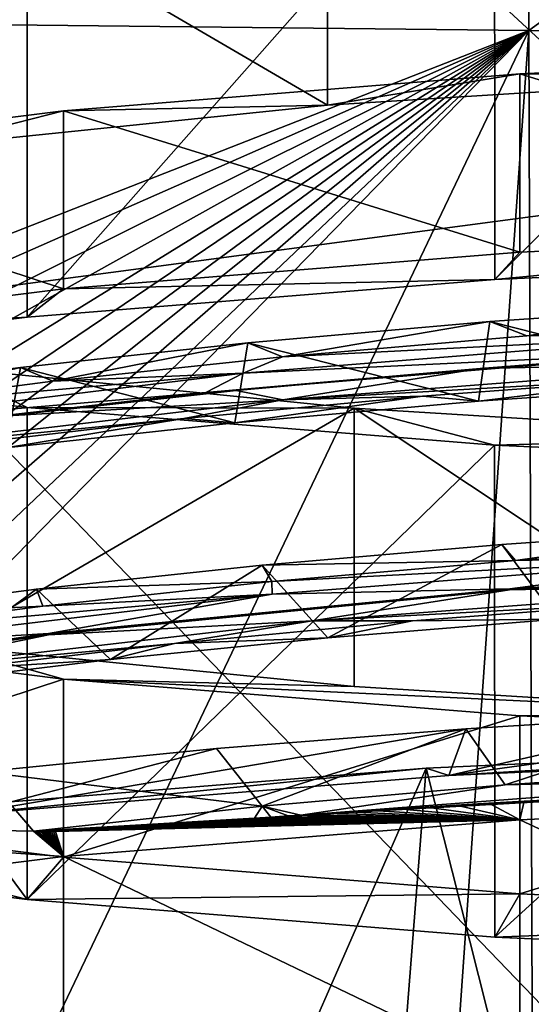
# Model space of a CAD drawing. Header units: millimetres. Extents: x -22 to 72, y 0 to 291.
# Tile 65 of 99: x -6.79 to -4.51, y 272.09 to 276.46. Entities that reach past the tile are written whole.
import ezdxf

# ---------------------------------------------------------------- set-up
doc = ezdxf.new("R2010")
doc.units = ezdxf.units.MM
doc.header["$LTSCALE"] = 65.185185
for name, color, linetype in [('103', 7, 'CONTINUOUS'), ('106', 7, 'CONTINUOUS'), ('107', 7, 'CONTINUOUS'), ('108', 7, 'CONTINUOUS'), ('110', 7, 'CONTINUOUS'), ('115', 7, 'CONTINUOUS'), ('120', 7, 'CONTINUOUS'), ('127', 7, 'CONTINUOUS'), ('130', 7, 'CONTINUOUS'), ('143', 7, 'CONTINUOUS'), ('158', 7, 'CONTINUOUS'), ('165', 7, 'CONTINUOUS'), ('166', 7, 'CONTINUOUS'), ('175', 7, 'CONTINUOUS'), ('50', 7, 'CONTINUOUS'), ('52', 7, 'CONTINUOUS'), ('53', 7, 'CONTINUOUS'), ('54', 7, 'CONTINUOUS'), ('55', 7, 'CONTINUOUS'), ('58', 7, 'CONTINUOUS'), ('63', 7, 'CONTINUOUS')]:
    doc.layers.add(name, color=color, linetype=linetype)

msp = doc.modelspace()

# ---------------------------------------------------------------- linework, layer by layer
at = {"layer": '103', "color": 7, "linetype": 'CONTINUOUS'}
for points in [[(-6.9575, 273.1186, 228.0086), (-8.75, 272.8933, 226.4055), (-6.7309, 272.8561, 227.7328), (-6.9575, 273.1186, 228.0086)], [(-4.8484, 272.9709, 228.7823), (-4.9818, 272.9628, 228.72), (-4.5657, 272.9057, 228.7949), (-4.8484, 272.9709, 228.7823)], [(-4.7037, 272.9793, 228.8476), (-4.8484, 272.9709, 228.7823), (-4.5657, 272.9057, 228.7949), (-4.7037, 272.9793, 228.8476)], [(-4.5466, 272.9883, 228.916), (-4.7037, 272.9793, 228.8476), (-4.5657, 272.9057, 228.7949), (-4.5466, 272.9883, 228.916)], [(-2.3339, 273.0066, 229.513), (-4.5466, 272.9883, 228.916), (-4.5657, 272.9057, 228.7949), (-2.3339, 273.0066, 229.513)], [(-4.3759, 272.9976, 228.9872), (-4.5466, 272.9883, 228.916), (-2.3339, 273.0066, 229.513), (-4.3759, 272.9976, 228.9872)], [(-5.5963, 272.9232, 228.4069), (-5.6743, 272.9179, 228.3641), (-4.5657, 272.9057, 228.7949), (-5.5963, 272.9232, 228.4069)], [(-5.5403, 272.927, 228.4373), (-5.5963, 272.9232, 228.4069), (-4.5657, 272.9057, 228.7949), (-5.5403, 272.927, 228.4373)], [(-5.5124, 272.9288, 228.4523), (-5.5403, 272.927, 228.4373), (-4.5657, 272.9057, 228.7949), (-5.5124, 272.9288, 228.4523)], [(-5.4218, 272.9348, 228.5003), (-5.5124, 272.9288, 228.4523), (-4.5657, 272.9057, 228.7949), (-5.4218, 272.9348, 228.5003)], [(-5.3242, 272.9412, 228.5509), (-5.4218, 272.9348, 228.5003), (-4.5657, 272.9057, 228.7949), (-5.3242, 272.9412, 228.5509)], [(-5.2188, 272.948, 228.6044), (-5.3242, 272.9412, 228.5509), (-4.5657, 272.9057, 228.7949), (-5.2188, 272.948, 228.6044)], [(-5.1049, 272.9552, 228.6607), (-5.2188, 272.948, 228.6044), (-4.5657, 272.9057, 228.7949), (-5.1049, 272.9552, 228.6607)], [(-4.9818, 272.9628, 228.72), (-5.1049, 272.9552, 228.6607), (-4.5657, 272.9057, 228.7949), (-4.9818, 272.9628, 228.72)], [(-6.7309, 272.8561, 227.7328), (-8.75, 272.8933, 226.4055), (-6.5978, 272.7424, 227.6331), (-6.7309, 272.8561, 227.7328)], [(-6.5978, 272.7424, 227.6331), (-8.75, 272.8933, 226.4055), (-8.3418, 272.5239, 226.0781), (-6.5978, 272.7424, 227.6331)], [(-6.6237, 272.8548, 227.791), (-6.6334, 272.8544, 227.785), (-4.5657, 272.9057, 228.7949), (-6.6237, 272.8548, 227.791)], [(-4.5657, 272.9057, 228.7949), (-6.6334, 272.8544, 227.785), (-6.5978, 272.7424, 227.6331), (-4.5657, 272.9057, 228.7949)], [(-6.6133, 272.8552, 227.7975), (-6.6237, 272.8548, 227.791), (-4.5657, 272.9057, 228.7949), (-6.6133, 272.8552, 227.7975)], [(-6.6023, 272.8557, 227.8044), (-6.6133, 272.8552, 227.7975), (-4.5657, 272.9057, 228.7949), (-6.6023, 272.8557, 227.8044)], [(-6.5905, 272.8563, 227.8118), (-6.6023, 272.8557, 227.8044), (-4.5657, 272.9057, 228.7949), (-6.5905, 272.8563, 227.8118)], [(-6.5779, 272.857, 227.8197), (-6.5905, 272.8563, 227.8118), (-4.5657, 272.9057, 228.7949), (-6.5779, 272.857, 227.8197)], [(-6.5645, 272.8577, 227.8282), (-6.5779, 272.857, 227.8197), (-4.5657, 272.9057, 228.7949), (-6.5645, 272.8577, 227.8282)], [(-6.5502, 272.8585, 227.8372), (-6.5645, 272.8577, 227.8282), (-4.5657, 272.9057, 228.7949), (-6.5502, 272.8585, 227.8372)], [(-6.535, 272.8593, 227.8469), (-6.5502, 272.8585, 227.8372), (-4.5657, 272.9057, 228.7949), (-6.535, 272.8593, 227.8469)], [(-6.5187, 272.8603, 227.8572), (-6.535, 272.8593, 227.8469), (-4.5657, 272.9057, 228.7949), (-6.5187, 272.8603, 227.8572)], [(-6.5013, 272.8613, 227.8683), (-6.5187, 272.8603, 227.8572), (-4.5657, 272.9057, 228.7949), (-6.5013, 272.8613, 227.8683)], [(-6.4827, 272.8624, 227.88), (-6.5013, 272.8613, 227.8683), (-4.5657, 272.9057, 228.7949), (-6.4827, 272.8624, 227.88)], [(-6.4629, 272.8637, 227.8926), (-6.4827, 272.8624, 227.88), (-4.5657, 272.9057, 228.7949), (-6.4629, 272.8637, 227.8926)], [(-6.4418, 272.865, 227.906), (-6.4629, 272.8637, 227.8926), (-4.5657, 272.9057, 228.7949), (-6.4418, 272.865, 227.906)], [(-6.4192, 272.8665, 227.9202), (-6.4418, 272.865, 227.906), (-4.5657, 272.9057, 228.7949), (-6.4192, 272.8665, 227.9202)], [(-6.3951, 272.868, 227.9354), (-6.4192, 272.8665, 227.9202), (-4.5657, 272.9057, 228.7949), (-6.3951, 272.868, 227.9354)], [(-6.3694, 272.8698, 227.9516), (-6.3951, 272.868, 227.9354), (-4.5657, 272.9057, 228.7949), (-6.3694, 272.8698, 227.9516)], [(-6.3419, 272.8716, 227.9689), (-6.3694, 272.8698, 227.9516), (-4.5657, 272.9057, 228.7949), (-6.3419, 272.8716, 227.9689)], [(-6.3125, 272.8736, 227.9873), (-6.3419, 272.8716, 227.9689), (-4.5657, 272.9057, 228.7949), (-6.3125, 272.8736, 227.9873)], [(-6.281, 272.8757, 228.0069), (-6.3125, 272.8736, 227.9873), (-4.5657, 272.9057, 228.7949), (-6.281, 272.8757, 228.0069)], [(-6.2474, 272.878, 228.0277), (-6.281, 272.8757, 228.0069), (-4.5657, 272.9057, 228.7949), (-6.2474, 272.878, 228.0277)], [(-6.2115, 272.8805, 228.0498), (-6.2474, 272.878, 228.0277), (-4.5657, 272.9057, 228.7949), (-6.2115, 272.8805, 228.0498)], [(-6.173, 272.8832, 228.0734), (-6.2115, 272.8805, 228.0498), (-4.5657, 272.9057, 228.7949), (-6.173, 272.8832, 228.0734)], [(-6.1318, 272.8861, 228.0985), (-6.173, 272.8832, 228.0734), (-4.5657, 272.9057, 228.7949), (-6.1318, 272.8861, 228.0985)], [(-6.0876, 272.8892, 228.1252), (-6.1318, 272.8861, 228.0985), (-4.5657, 272.9057, 228.7949), (-6.0876, 272.8892, 228.1252)], [(-6.0403, 272.8925, 228.1535), (-6.0876, 272.8892, 228.1252), (-4.5657, 272.9057, 228.7949), (-6.0403, 272.8925, 228.1535)], [(-5.9896, 272.896, 228.1836), (-6.0403, 272.8925, 228.1535), (-4.5657, 272.9057, 228.7949), (-5.9896, 272.896, 228.1836)], [(-5.9352, 272.8998, 228.2155), (-5.9896, 272.896, 228.1836), (-4.5657, 272.9057, 228.7949), (-5.9352, 272.8998, 228.2155)], [(-5.8768, 272.9039, 228.2495), (-5.9352, 272.8998, 228.2155), (-4.5657, 272.9057, 228.7949), (-5.8768, 272.9039, 228.2495)], [(-5.8141, 272.9083, 228.2855), (-5.8768, 272.9039, 228.2495), (-4.5657, 272.9057, 228.7949), (-5.8141, 272.9083, 228.2855)], [(-5.7467, 272.9129, 228.3237), (-5.8141, 272.9083, 228.2855), (-4.5657, 272.9057, 228.7949), (-5.7467, 272.9129, 228.3237)], [(-5.6743, 272.9179, 228.3641), (-5.7467, 272.9129, 228.3237), (-4.5657, 272.9057, 228.7949), (-5.6743, 272.9179, 228.3641)], [(-6.7242, 272.8539, 227.7332), (-6.7309, 272.8561, 227.7328), (-6.5978, 272.7424, 227.6331), (-6.7242, 272.8539, 227.7332)], [(-6.7164, 272.8533, 227.7367), (-6.7242, 272.8539, 227.7332), (-6.5978, 272.7424, 227.6331), (-6.7164, 272.8533, 227.7367)], [(-6.7076, 272.8529, 227.7411), (-6.7164, 272.8533, 227.7367), (-6.5978, 272.7424, 227.6331), (-6.7076, 272.8529, 227.7411)], [(-6.6977, 272.8528, 227.7466), (-6.7076, 272.8529, 227.7411), (-6.5978, 272.7424, 227.6331), (-6.6977, 272.8528, 227.7466)], [(-6.6922, 272.8528, 227.7496), (-6.6977, 272.8528, 227.7466), (-6.5978, 272.7424, 227.6331), (-6.6922, 272.8528, 227.7496)], [(-6.6864, 272.8529, 227.753), (-6.6922, 272.8528, 227.7496), (-6.5978, 272.7424, 227.6331), (-6.6864, 272.8529, 227.753)], [(-6.6802, 272.8529, 227.7566), (-6.6864, 272.8529, 227.753), (-6.5978, 272.7424, 227.6331), (-6.6802, 272.8529, 227.7566)], [(-6.6736, 272.8531, 227.7605), (-6.6802, 272.8529, 227.7566), (-6.5978, 272.7424, 227.6331), (-6.6736, 272.8531, 227.7605)], [(-6.6665, 272.8532, 227.7647), (-6.6736, 272.8531, 227.7605), (-6.5978, 272.7424, 227.6331), (-6.6665, 272.8532, 227.7647)], [(-6.659, 272.8534, 227.7693), (-6.6665, 272.8532, 227.7647), (-6.5978, 272.7424, 227.6331), (-6.659, 272.8534, 227.7693)], [(-6.651, 272.8537, 227.7742), (-6.659, 272.8534, 227.7693), (-6.5978, 272.7424, 227.6331), (-6.651, 272.8537, 227.7742)], [(-6.6425, 272.854, 227.7794), (-6.651, 272.8537, 227.7742), (-6.5978, 272.7424, 227.6331), (-6.6425, 272.854, 227.7794)], [(-6.6334, 272.8544, 227.785), (-6.6425, 272.854, 227.7794), (-6.5978, 272.7424, 227.6331), (-6.6334, 272.8544, 227.785)]]:
    msp.add_3dface(points, dxfattribs=at)
at = {"layer": '106', "color": 7, "linetype": 'CONTINUOUS'}
for points in [[(-2.3339, 276.324, 229.0468), (-4.5656, 276.2231, 228.3287), (-2.3339, 275.5318, 229.1581), (-2.3339, 276.324, 229.0468)], [(-4.5656, 276.2231, 228.3287), (-6.5978, 276.0598, 227.1668), (-4.5657, 275.4309, 228.44), (-4.5656, 276.2231, 228.3287)], [(-2.3339, 275.5318, 229.1581), (-4.5656, 276.2231, 228.3287), (-4.5657, 275.4309, 228.44), (-2.3339, 275.5318, 229.1581)], [(-6.5978, 276.0598, 227.1668), (-8.3418, 275.8412, 225.6118), (-6.5978, 275.2676, 227.2782), (-6.5978, 276.0598, 227.1668)], [(-4.5657, 275.4309, 228.44), (-6.5978, 276.0598, 227.1668), (-6.5978, 275.2676, 227.2782), (-4.5657, 275.4309, 228.44)], [(-6.5978, 275.2676, 227.2782), (-8.3418, 275.8412, 225.6118), (-8.3418, 275.049, 225.7232), (-6.5978, 275.2676, 227.2782)], [(-8.3418, 273.7506, 210.7361), (-6.5978, 273.5321, 209.1811), (-8.3418, 272.9584, 210.8474), (-8.3418, 273.7506, 210.7361)], [(-8.3418, 272.9584, 210.8474), (-6.5978, 273.5321, 209.1811), (-6.5978, 272.7398, 209.2924), (-8.3418, 272.9584, 210.8474)], [(-6.5978, 273.5321, 209.1811), (-4.5656, 273.3688, 208.0192), (-6.5978, 272.7398, 209.2924), (-6.5978, 273.5321, 209.1811)], [(-6.5978, 272.7398, 209.2924), (-4.5656, 273.3688, 208.0192), (-4.5657, 272.5766, 208.1306), (-6.5978, 272.7398, 209.2924)], [(-4.5656, 273.3688, 208.0192), (-2.3339, 273.2678, 207.3011), (-4.5657, 272.5766, 208.1306), (-4.5656, 273.3688, 208.0192)], [(-4.5657, 272.5766, 208.1306), (-2.3339, 273.2678, 207.3011), (-2.3339, 272.4756, 207.4125), (-4.5657, 272.5766, 208.1306)]]:
    msp.add_3dface(points, dxfattribs=at)
at = {"layer": '107', "color": 7, "linetype": 'CONTINUOUS'}
for points in [[(-4.5656, 276.2231, 228.3287), (-2.3339, 276.324, 229.0468), (-1.189, 276.2793, 228.7291), (-4.5656, 276.2231, 228.3287)], [(-4.5656, 276.2231, 228.3287), (-1.189, 276.2793, 228.7291), (-3.3792, 276.2125, 228.2536), (-4.5656, 276.2231, 228.3287)], [(-6.5978, 276.0598, 227.1668), (-4.5656, 276.2231, 228.3287), (-5.4216, 276.0838, 227.3377), (-6.5978, 276.0598, 227.1668)], [(-5.4216, 276.0838, 227.3377), (-4.5656, 276.2231, 228.3287), (-3.3792, 276.2125, 228.2536), (-5.4216, 276.0838, 227.3377)], [(-7.2271, 275.8988, 226.0211), (-6.5978, 276.0598, 227.1668), (-5.4216, 276.0838, 227.3377), (-7.2271, 275.8988, 226.0211)], [(-8.3418, 275.8412, 225.6118), (-6.5978, 276.0598, 227.1668), (-7.2271, 275.8988, 226.0211), (-8.3418, 275.8412, 225.6118)], [(-6.5978, 273.5321, 209.1811), (-8.3418, 273.7506, 210.7361), (-7.1255, 273.6803, 210.2362), (-6.5978, 273.5321, 209.1811)], [(-5.3034, 273.4985, 208.9427), (-6.5978, 273.5321, 209.1811), (-7.1255, 273.6803, 210.2362), (-5.3034, 273.4985, 208.9427)], [(-4.5656, 273.3688, 208.0192), (-6.5978, 273.5321, 209.1811), (-3.2492, 273.3734, 208.0525), (-4.5656, 273.3688, 208.0192)], [(-3.2492, 273.3734, 208.0525), (-6.5978, 273.5321, 209.1811), (-5.3034, 273.4985, 208.9427), (-3.2492, 273.3734, 208.0525)], [(-1.0532, 273.3105, 207.6047), (-4.5656, 273.3688, 208.0192), (-3.2492, 273.3734, 208.0525), (-1.0532, 273.3105, 207.6047)], [(-2.3339, 273.2678, 207.3011), (-4.5656, 273.3688, 208.0192), (-1.0532, 273.3105, 207.6047), (-2.3339, 273.2678, 207.3011)]]:
    msp.add_3dface(points, dxfattribs=at)
at = {"layer": '108', "color": 7, "linetype": 'CONTINUOUS'}
for points in [[(-2.3339, 275.5318, 229.1581), (-4.5657, 275.4309, 228.44), (-4.6775, 275.3086, 228.7109), (-2.3339, 275.5318, 229.1581)], [(-2.391, 275.412, 229.4466), (-2.3339, 275.5318, 229.1581), (-4.6775, 275.3086, 228.7109), (-2.391, 275.412, 229.4466)], [(-4.5657, 275.4309, 228.44), (-6.5978, 275.2676, 227.2782), (-4.6775, 275.3086, 228.7109), (-4.5657, 275.4309, 228.44)], [(-4.6775, 275.3086, 228.7109), (-6.5978, 275.2676, 227.2782), (-6.7595, 275.1413, 227.5206), (-4.6775, 275.3086, 228.7109)], [(-6.5978, 275.2676, 227.2782), (-8.3418, 275.049, 225.7232), (-6.7595, 275.1413, 227.5206), (-6.5978, 275.2676, 227.2782)], [(-6.7595, 275.1413, 227.5206), (-8.3418, 275.049, 225.7232), (-8.5462, 274.9174, 225.9275), (-6.7595, 275.1413, 227.5206)], [(-8.5462, 272.7755, 210.6873), (-8.3418, 272.9584, 210.8474), (-6.7595, 272.5517, 209.0942), (-8.5462, 272.7755, 210.6873)], [(-8.3418, 272.9584, 210.8474), (-6.5978, 272.7398, 209.2924), (-6.7595, 272.5517, 209.0942), (-8.3418, 272.9584, 210.8474)], [(-6.5978, 272.7398, 209.2924), (-4.5657, 272.5766, 208.1306), (-6.7595, 272.5517, 209.0942), (-6.5978, 272.7398, 209.2924)], [(-6.7595, 272.5517, 209.0942), (-4.5657, 272.5766, 208.1306), (-4.6775, 272.3844, 207.9039), (-6.7595, 272.5517, 209.0942)], [(-4.5657, 272.5766, 208.1306), (-2.3339, 272.4756, 207.4125), (-4.6775, 272.3844, 207.9039), (-4.5657, 272.5766, 208.1306)], [(-4.6775, 272.3844, 207.9039), (-2.3339, 272.4756, 207.4125), (-2.391, 272.281, 207.1682), (-4.6775, 272.3844, 207.9039)]]:
    msp.add_3dface(points, dxfattribs=at)
at = {"layer": '110', "color": 7, "linetype": 'CONTINUOUS'}
for points in [[(-3.8797, 274.8736, 228.9836), (-4.999, 274.79, 228.5165), (-4.7493, 274.7677, 228.7544), (-3.8797, 274.8736, 228.9836)], [(-3.6101, 274.847, 229.1927), (-3.8797, 274.8736, 228.9836), (-4.7493, 274.7677, 228.7544), (-3.6101, 274.847, 229.1927)], [(-4.999, 274.79, 228.5165), (-6.0612, 274.6902, 227.9341), (-5.8349, 274.6716, 228.1986), (-4.999, 274.79, 228.5165)], [(-4.7493, 274.7677, 228.7544), (-4.999, 274.79, 228.5165), (-5.8349, 274.6716, 228.1986), (-4.7493, 274.7677, 228.7544)], [(-6.0612, 274.6902, 227.9341), (-7.0542, 274.5751, 227.2432), (-6.8548, 274.5599, 227.5316), (-6.0612, 274.6902, 227.9341)], [(-5.8349, 274.6716, 228.1986), (-6.0612, 274.6902, 227.9341), (-6.8548, 274.5599, 227.5316), (-5.8349, 274.6716, 228.1986)], [(-5.0439, 273.791, 228.6346), (-4.3999, 273.799, 229.0435), (-3.9264, 273.8753, 229.1067), (-5.0439, 273.791, 228.6346)], [(-5.4205, 273.7156, 228.5678), (-4.3999, 273.799, 229.0435), (-5.0439, 273.791, 228.6346), (-5.4205, 273.7156, 228.5678)], [(-6.1033, 273.6905, 228.0477), (-5.4205, 273.7156, 228.5678), (-5.0439, 273.791, 228.6346), (-6.1033, 273.6905, 228.0477)], [(-6.3884, 273.6186, 227.9957), (-5.4205, 273.7156, 228.5678), (-6.1033, 273.6905, 228.0477), (-6.3884, 273.6186, 227.9957)], [(-7.0935, 273.5749, 227.3524), (-6.3884, 273.6186, 227.9957), (-6.1033, 273.6905, 228.0477), (-7.0935, 273.5749, 227.3524)], [(-7.2949, 273.5088, 227.3323), (-6.3884, 273.6186, 227.9957), (-7.0935, 273.5749, 227.3524), (-7.2949, 273.5088, 227.3323)]]:
    msp.add_3dface(points, dxfattribs=at)
at = {"layer": '115', "color": 7, "linetype": 'CONTINUOUS'}
for points in [[(-3.3791, 277.4504, 228.0797), (-5.4215, 277.3216, 227.1638), (-3.3792, 276.2125, 228.2536), (-3.3791, 277.4504, 228.0797)], [(-5.4215, 277.3216, 227.1638), (-7.2271, 277.1366, 225.8472), (-5.4216, 276.0838, 227.3377), (-5.4215, 277.3216, 227.1638)], [(-5.4215, 277.3216, 227.1638), (-5.4216, 276.0838, 227.3377), (-3.3792, 276.2125, 228.2536), (-5.4215, 277.3216, 227.1638)], [(-7.2271, 277.1366, 225.8472), (-7.2271, 275.8988, 226.0211), (-5.4216, 276.0838, 227.3377), (-7.2271, 277.1366, 225.8472)], [(-7.1255, 274.9182, 210.0622), (-5.3033, 274.7364, 208.7687), (-7.1255, 273.6803, 210.2362), (-7.1255, 274.9182, 210.0622)], [(-5.3033, 274.7364, 208.7687), (-5.3034, 273.4985, 208.9427), (-7.1255, 273.6803, 210.2362), (-5.3033, 274.7364, 208.7687)], [(-5.3033, 274.7364, 208.7687), (-3.2492, 273.3734, 208.0525), (-5.3034, 273.4985, 208.9427), (-5.3033, 274.7364, 208.7687)], [(-5.3033, 274.7364, 208.7687), (-3.2491, 274.6113, 207.8785), (-3.2492, 273.3734, 208.0525), (-5.3033, 274.7364, 208.7687)]]:
    msp.add_3dface(points, dxfattribs=at)
at = {"layer": '120', "color": 7, "linetype": 'CONTINUOUS', "true_color": 0xcad1ee}
for points in [[(-5.963, 274.8071, 227.901), (-4.7419, 274.9138, 228.5485), (-3.7621, 274.9893, 228.939), (-5.963, 274.8071, 227.901)], [(-4.7419, 274.9138, 228.5485), (-3.6005, 274.9946, 228.9943), (-3.7621, 274.9893, 228.939), (-4.7419, 274.9138, 228.5485)], [(-5.8282, 274.8159, 227.9827), (-4.7419, 274.9138, 228.5485), (-5.963, 274.8071, 227.901), (-5.8282, 274.8159, 227.9827)], [(-6.9663, 274.6921, 227.2117), (-6.8464, 274.7021, 227.3034), (-5.963, 274.8071, 227.901), (-6.9663, 274.6921, 227.2117)], [(-6.8464, 274.7021, 227.3034), (-5.8282, 274.8159, 227.9827), (-5.963, 274.8071, 227.901), (-6.8464, 274.7021, 227.3034)]]:
    msp.add_3dface(points, dxfattribs=at)
at = {"layer": '127', "color": 7, "linetype": 'CONTINUOUS'}
for points in [[(-4.6995, 275.1218, 228.7272), (-4.534, 275.0587, 228.695), (-3.5712, 275.1997, 229.1561), (-4.6995, 275.1218, 228.7272)], [(-4.534, 275.0587, 228.695), (-3.3945, 275.1351, 229.1119), (-3.5712, 275.1997, 229.1561), (-4.534, 275.0587, 228.695)], [(-5.7764, 275.0276, 228.1831), (-5.6216, 274.9655, 228.1605), (-4.6995, 275.1218, 228.7272), (-5.7764, 275.0276, 228.1831)], [(-5.6216, 274.9655, 228.1605), (-4.534, 275.0587, 228.695), (-4.6995, 275.1218, 228.7272), (-5.6216, 274.9655, 228.1605)], [(-6.7895, 274.918, 227.5299), (-6.6452, 274.8567, 227.5144), (-5.7764, 275.0276, 228.1831), (-6.7895, 274.918, 227.5299)], [(-6.6452, 274.8567, 227.5144), (-5.6216, 274.9655, 228.1605), (-5.7764, 275.0276, 228.1831), (-6.6452, 274.8567, 227.5144)], [(-7.727, 274.7944, 226.7752), (-7.5926, 274.7335, 226.7646), (-6.7895, 274.918, 227.5299), (-7.727, 274.7944, 226.7752)], [(-7.5926, 274.7335, 226.7646), (-6.6452, 274.8567, 227.5144), (-6.7895, 274.918, 227.5299), (-7.5926, 274.7335, 226.7646)], [(-3.5292, 274.207, 229.3094), (-4.646, 274.1308, 228.8905), (-4.5844, 274.0596, 228.8132), (-3.5292, 274.207, 229.3094)], [(-3.447, 274.1368, 229.2355), (-3.5292, 274.207, 229.3094), (-4.5844, 274.0596, 228.8132), (-3.447, 274.1368, 229.2355)], [(-4.646, 274.1308, 228.8905), (-5.7128, 274.0385, 228.3592), (-4.5844, 274.0596, 228.8132), (-4.646, 274.1308, 228.8905)], [(-4.5844, 274.0596, 228.8132), (-5.7128, 274.0385, 228.3592), (-5.6692, 273.9658, 228.2736), (-4.5844, 274.0596, 228.8132)], [(-5.7128, 274.0385, 228.3592), (-6.7178, 273.9313, 227.7211), (-5.6692, 273.9658, 228.2736), (-5.7128, 274.0385, 228.3592)], [(-6.7178, 273.9313, 227.7211), (-7.6502, 273.8102, 226.9832), (-6.6895, 273.8563, 227.6227), (-6.7178, 273.9313, 227.7211)], [(-5.6692, 273.9658, 228.2736), (-6.7178, 273.9313, 227.7211), (-6.6895, 273.8563, 227.6227), (-5.6692, 273.9658, 228.2736)], [(-6.6895, 273.8563, 227.6227), (-7.6502, 273.8102, 226.9832), (-7.633, 273.7325, 226.8686), (-6.6895, 273.8563, 227.6227)], [(-3.648, 273.3827, 229.6478), (-4.8062, 273.3111, 229.2183), (-4.6308, 273.0608, 228.9329), (-3.648, 273.3827, 229.6478)], [(-3.4954, 273.1387, 229.3602), (-3.648, 273.3827, 229.6478), (-4.6308, 273.0608, 228.9329), (-3.4954, 273.1387, 229.3602)], [(-4.8062, 273.3111, 229.2183), (-5.9157, 273.2226, 228.6687), (-5.7132, 272.9663, 228.3884), (-4.8062, 273.3111, 229.2183)], [(-4.6308, 273.0608, 228.9329), (-4.8062, 273.3111, 229.2183), (-5.7132, 272.9663, 228.3884), (-4.6308, 273.0608, 228.9329)], [(-5.9157, 273.2226, 228.6687), (-6.9575, 273.1186, 228.0086), (-5.7132, 272.9663, 228.3884), (-5.9157, 273.2226, 228.6687)], [(-6.9575, 273.1186, 228.0086), (-6.7309, 272.8561, 227.7328), (-5.7132, 272.9663, 228.3884), (-6.9575, 273.1186, 228.0086)]]:
    msp.add_3dface(points, dxfattribs=at)
at = {"layer": '130', "color": 7, "linetype": 'CONTINUOUS'}
for points in [[(-3.3945, 275.1351, 229.1119), (-4.534, 275.0587, 228.695), (-3.6013, 275.0676, 229.0027), (-3.3945, 275.1351, 229.1119)], [(-3.7621, 274.9893, 228.939), (-3.6013, 275.0676, 229.0027), (-5.797, 274.8925, 228.0115), (-3.7621, 274.9893, 228.939)], [(-3.6013, 275.0676, 229.0027), (-5.6216, 274.9655, 228.1605), (-5.797, 274.8925, 228.0115), (-3.6013, 275.0676, 229.0027)], [(-4.534, 275.0587, 228.695), (-5.6216, 274.9655, 228.1605), (-3.6013, 275.0676, 229.0027), (-4.534, 275.0587, 228.695)], [(-5.963, 274.8071, 227.901), (-3.7621, 274.9893, 228.939), (-5.797, 274.8925, 228.0115), (-5.963, 274.8071, 227.901)], [(-5.6216, 274.9655, 228.1605), (-6.6452, 274.8567, 227.5144), (-5.797, 274.8925, 228.0115), (-5.6216, 274.9655, 228.1605)], [(-5.963, 274.8071, 227.901), (-5.797, 274.8925, 228.0115), (-7.7278, 274.6563, 226.5851), (-5.963, 274.8071, 227.901)], [(-5.797, 274.8925, 228.0115), (-7.5926, 274.7335, 226.7646), (-7.7278, 274.6563, 226.5851), (-5.797, 274.8925, 228.0115)], [(-6.6452, 274.8567, 227.5144), (-7.5926, 274.7335, 226.7646), (-5.797, 274.8925, 228.0115), (-6.6452, 274.8567, 227.5144)], [(-6.9663, 274.6921, 227.2117), (-5.963, 274.8071, 227.901), (-7.7278, 274.6563, 226.5851), (-6.9663, 274.6921, 227.2117)], [(-3.447, 274.1368, 229.2355), (-4.5844, 274.0596, 228.8132), (-3.4617, 274.0808, 229.1875), (-3.447, 274.1368, 229.2355)], [(-4.5844, 274.0596, 228.8132), (-5.6692, 273.9658, 228.2736), (-3.4617, 274.0808, 229.1875), (-4.5844, 274.0596, 228.8132)], [(-3.4617, 274.0808, 229.1875), (-5.6692, 273.9658, 228.2736), (-5.6688, 273.9099, 228.2254), (-3.4617, 274.0808, 229.1875)], [(-3.4617, 274.0808, 229.1875), (-5.6688, 273.9099, 228.2254), (-4.6106, 273.9339, 228.7463), (-3.4617, 274.0808, 229.1875)], [(-2.3577, 274.0698, 229.4669), (-3.4617, 274.0808, 229.1875), (-4.6106, 273.9339, 228.7463), (-2.3577, 274.0698, 229.4669)], [(-5.6692, 273.9658, 228.2736), (-6.6895, 273.8563, 227.6227), (-5.6688, 273.9099, 228.2254), (-5.6692, 273.9658, 228.2736)], [(-4.6106, 273.9339, 228.7463), (-5.6688, 273.9099, 228.2254), (-6.6641, 273.734, 227.5761), (-4.6106, 273.9339, 228.7463)], [(-6.6895, 273.8563, 227.6227), (-7.633, 273.7325, 226.8686), (-5.6688, 273.9099, 228.2254), (-6.6895, 273.8563, 227.6227)], [(-5.6688, 273.9099, 228.2254), (-7.633, 273.7325, 226.8686), (-7.6197, 273.677, 226.8229), (-5.6688, 273.9099, 228.2254)], [(-5.6688, 273.9099, 228.2254), (-7.6197, 273.677, 226.8229), (-6.6641, 273.734, 227.5761), (-5.6688, 273.9099, 228.2254)], [(-6.6641, 273.734, 227.5761), (-7.6197, 273.677, 226.8229), (-8.4258, 273.479, 226.0081), (-6.6641, 273.734, 227.5761)], [(-3.4954, 273.1387, 229.3602), (-4.6308, 273.0608, 228.9329), (-3.3216, 273.0938, 229.3705), (-3.4954, 273.1387, 229.3602)], [(-5.5403, 272.927, 228.4373), (-4.6308, 273.0608, 228.9329), (-5.7132, 272.9663, 228.3884), (-5.5403, 272.927, 228.4373)], [(-5.5403, 272.927, 228.4373), (-3.5248, 273.0389, 229.2971), (-3.3216, 273.0938, 229.3705), (-5.5403, 272.927, 228.4373)], [(-4.6308, 273.0608, 228.9329), (-5.5403, 272.927, 228.4373), (-3.3216, 273.0938, 229.3705), (-4.6308, 273.0608, 228.9329)], [(-5.5403, 272.927, 228.4373), (-3.7666, 273.0281, 229.2166), (-3.5248, 273.0389, 229.2971), (-5.5403, 272.927, 228.4373)], [(-5.5403, 272.927, 228.4373), (-3.9876, 273.0176, 229.1378), (-3.7666, 273.0281, 229.2166), (-5.5403, 272.927, 228.4373)], [(-5.5403, 272.927, 228.4373), (-4.1901, 273.0074, 229.0612), (-3.9876, 273.0176, 229.1378), (-5.5403, 272.927, 228.4373)], [(-6.7309, 272.8561, 227.7328), (-5.7467, 272.9129, 228.3237), (-5.7132, 272.9663, 228.3884), (-6.7309, 272.8561, 227.7328)], [(-5.7467, 272.9129, 228.3237), (-5.6743, 272.9179, 228.3641), (-5.7132, 272.9663, 228.3884), (-5.7467, 272.9129, 228.3237)], [(-5.6743, 272.9179, 228.3641), (-5.5963, 272.9232, 228.4069), (-5.7132, 272.9663, 228.3884), (-5.6743, 272.9179, 228.3641)], [(-5.5963, 272.9232, 228.4069), (-5.5403, 272.927, 228.4373), (-5.7132, 272.9663, 228.3884), (-5.5963, 272.9232, 228.4069)], [(-5.5403, 272.927, 228.4373), (-4.3759, 272.9976, 228.9872), (-4.1901, 273.0074, 229.0612), (-5.5403, 272.927, 228.4373)], [(-5.5403, 272.927, 228.4373), (-4.5466, 272.9883, 228.916), (-4.3759, 272.9976, 228.9872), (-5.5403, 272.927, 228.4373)], [(-5.5403, 272.927, 228.4373), (-4.7037, 272.9793, 228.8476), (-4.5466, 272.9883, 228.916), (-5.5403, 272.927, 228.4373)], [(-5.5403, 272.927, 228.4373), (-4.8484, 272.9709, 228.7823), (-4.7037, 272.9793, 228.8476), (-5.5403, 272.927, 228.4373)], [(-5.5403, 272.927, 228.4373), (-4.9818, 272.9628, 228.72), (-4.8484, 272.9709, 228.7823), (-5.5403, 272.927, 228.4373)], [(-5.5403, 272.927, 228.4373), (-5.1049, 272.9552, 228.6607), (-4.9818, 272.9628, 228.72), (-5.5403, 272.927, 228.4373)], [(-5.5403, 272.927, 228.4373), (-5.2188, 272.948, 228.6044), (-5.1049, 272.9552, 228.6607), (-5.5403, 272.927, 228.4373)], [(-5.5403, 272.927, 228.4373), (-5.3242, 272.9412, 228.5509), (-5.2188, 272.948, 228.6044), (-5.5403, 272.927, 228.4373)], [(-5.5403, 272.927, 228.4373), (-5.4218, 272.9348, 228.5003), (-5.3242, 272.9412, 228.5509), (-5.5403, 272.927, 228.4373)], [(-5.5403, 272.927, 228.4373), (-5.5124, 272.9288, 228.4523), (-5.4218, 272.9348, 228.5003), (-5.5403, 272.927, 228.4373)], [(-6.7309, 272.8561, 227.7328), (-5.8141, 272.9083, 228.2855), (-5.7467, 272.9129, 228.3237), (-6.7309, 272.8561, 227.7328)], [(-6.7309, 272.8561, 227.7328), (-5.8768, 272.9039, 228.2495), (-5.8141, 272.9083, 228.2855), (-6.7309, 272.8561, 227.7328)], [(-6.7309, 272.8561, 227.7328), (-5.9352, 272.8998, 228.2155), (-5.8768, 272.9039, 228.2495), (-6.7309, 272.8561, 227.7328)], [(-6.7309, 272.8561, 227.7328), (-5.9896, 272.896, 228.1836), (-5.9352, 272.8998, 228.2155), (-6.7309, 272.8561, 227.7328)], [(-6.7309, 272.8561, 227.7328), (-6.0403, 272.8925, 228.1535), (-5.9896, 272.896, 228.1836), (-6.7309, 272.8561, 227.7328)], [(-6.7309, 272.8561, 227.7328), (-6.0876, 272.8892, 228.1252), (-6.0403, 272.8925, 228.1535), (-6.7309, 272.8561, 227.7328)], [(-6.7309, 272.8561, 227.7328), (-6.1318, 272.8861, 228.0985), (-6.0876, 272.8892, 228.1252), (-6.7309, 272.8561, 227.7328)], [(-6.7309, 272.8561, 227.7328), (-6.173, 272.8832, 228.0734), (-6.1318, 272.8861, 228.0985), (-6.7309, 272.8561, 227.7328)], [(-6.7309, 272.8561, 227.7328), (-6.2115, 272.8805, 228.0498), (-6.173, 272.8832, 228.0734), (-6.7309, 272.8561, 227.7328)], [(-6.7309, 272.8561, 227.7328), (-6.2474, 272.878, 228.0277), (-6.2115, 272.8805, 228.0498), (-6.7309, 272.8561, 227.7328)], [(-6.7309, 272.8561, 227.7328), (-6.281, 272.8757, 228.0069), (-6.2474, 272.878, 228.0277), (-6.7309, 272.8561, 227.7328)], [(-6.7309, 272.8561, 227.7328), (-6.3125, 272.8736, 227.9873), (-6.281, 272.8757, 228.0069), (-6.7309, 272.8561, 227.7328)], [(-6.7309, 272.8561, 227.7328), (-6.3419, 272.8716, 227.9689), (-6.3125, 272.8736, 227.9873), (-6.7309, 272.8561, 227.7328)], [(-6.7309, 272.8561, 227.7328), (-6.3694, 272.8698, 227.9516), (-6.3419, 272.8716, 227.9689), (-6.7309, 272.8561, 227.7328)], [(-6.7309, 272.8561, 227.7328), (-6.3951, 272.868, 227.9354), (-6.3694, 272.8698, 227.9516), (-6.7309, 272.8561, 227.7328)], [(-6.7309, 272.8561, 227.7328), (-6.4192, 272.8665, 227.9202), (-6.3951, 272.868, 227.9354), (-6.7309, 272.8561, 227.7328)], [(-6.7309, 272.8561, 227.7328), (-6.4418, 272.865, 227.906), (-6.4192, 272.8665, 227.9202), (-6.7309, 272.8561, 227.7328)], [(-6.7309, 272.8561, 227.7328), (-6.4629, 272.8637, 227.8926), (-6.4418, 272.865, 227.906), (-6.7309, 272.8561, 227.7328)], [(-6.7309, 272.8561, 227.7328), (-6.4827, 272.8624, 227.88), (-6.4629, 272.8637, 227.8926), (-6.7309, 272.8561, 227.7328)], [(-6.7309, 272.8561, 227.7328), (-6.5013, 272.8613, 227.8683), (-6.4827, 272.8624, 227.88), (-6.7309, 272.8561, 227.7328)], [(-6.7309, 272.8561, 227.7328), (-6.5187, 272.8603, 227.8572), (-6.5013, 272.8613, 227.8683), (-6.7309, 272.8561, 227.7328)], [(-6.7309, 272.8561, 227.7328), (-6.535, 272.8593, 227.8469), (-6.5187, 272.8603, 227.8572), (-6.7309, 272.8561, 227.7328)], [(-6.7309, 272.8561, 227.7328), (-6.5502, 272.8585, 227.8372), (-6.535, 272.8593, 227.8469), (-6.7309, 272.8561, 227.7328)], [(-6.7309, 272.8561, 227.7328), (-6.5645, 272.8577, 227.8282), (-6.5502, 272.8585, 227.8372), (-6.7309, 272.8561, 227.7328)], [(-6.7309, 272.8561, 227.7328), (-6.5779, 272.857, 227.8197), (-6.5645, 272.8577, 227.8282), (-6.7309, 272.8561, 227.7328)], [(-6.7309, 272.8561, 227.7328), (-6.5905, 272.8563, 227.8118), (-6.5779, 272.857, 227.8197), (-6.7309, 272.8561, 227.7328)], [(-6.7309, 272.8561, 227.7328), (-6.6023, 272.8557, 227.8044), (-6.5905, 272.8563, 227.8118), (-6.7309, 272.8561, 227.7328)], [(-6.7309, 272.8561, 227.7328), (-6.7242, 272.8539, 227.7332), (-6.7164, 272.8533, 227.7367), (-6.7309, 272.8561, 227.7328)], [(-6.7309, 272.8561, 227.7328), (-6.7164, 272.8533, 227.7367), (-6.7076, 272.8529, 227.7411), (-6.7309, 272.8561, 227.7328)], [(-6.7309, 272.8561, 227.7328), (-6.7076, 272.8529, 227.7411), (-6.6977, 272.8528, 227.7466), (-6.7309, 272.8561, 227.7328)], [(-6.7309, 272.8561, 227.7328), (-6.6977, 272.8528, 227.7466), (-6.6922, 272.8528, 227.7496), (-6.7309, 272.8561, 227.7328)], [(-6.7309, 272.8561, 227.7328), (-6.6922, 272.8528, 227.7496), (-6.6864, 272.8529, 227.753), (-6.7309, 272.8561, 227.7328)], [(-6.7309, 272.8561, 227.7328), (-6.6864, 272.8529, 227.753), (-6.6802, 272.8529, 227.7566), (-6.7309, 272.8561, 227.7328)], [(-6.7309, 272.8561, 227.7328), (-6.6802, 272.8529, 227.7566), (-6.6736, 272.8531, 227.7605), (-6.7309, 272.8561, 227.7328)], [(-6.7309, 272.8561, 227.7328), (-6.6736, 272.8531, 227.7605), (-6.6665, 272.8532, 227.7647), (-6.7309, 272.8561, 227.7328)], [(-6.7309, 272.8561, 227.7328), (-6.6665, 272.8532, 227.7647), (-6.659, 272.8534, 227.7693), (-6.7309, 272.8561, 227.7328)], [(-6.7309, 272.8561, 227.7328), (-6.659, 272.8534, 227.7693), (-6.651, 272.8537, 227.7742), (-6.7309, 272.8561, 227.7328)], [(-6.7309, 272.8561, 227.7328), (-6.651, 272.8537, 227.7742), (-6.6425, 272.854, 227.7794), (-6.7309, 272.8561, 227.7328)], [(-6.7309, 272.8561, 227.7328), (-6.6425, 272.854, 227.7794), (-6.6334, 272.8544, 227.785), (-6.7309, 272.8561, 227.7328)], [(-6.7309, 272.8561, 227.7328), (-6.6334, 272.8544, 227.785), (-6.6237, 272.8548, 227.791), (-6.7309, 272.8561, 227.7328)], [(-6.7309, 272.8561, 227.7328), (-6.6237, 272.8548, 227.791), (-6.6133, 272.8552, 227.7975), (-6.7309, 272.8561, 227.7328)], [(-6.7309, 272.8561, 227.7328), (-6.6133, 272.8552, 227.7975), (-6.6023, 272.8557, 227.8044), (-6.7309, 272.8561, 227.7328)]]:
    msp.add_3dface(points, dxfattribs=at)
at = {"layer": '143', "color": 7, "linetype": 'CONTINUOUS'}
for points in [[(-3.6005, 274.9946, 228.9943), (-4.7419, 274.9138, 228.5485), (-3.41, 274.9433, 229.0829), (-3.6005, 274.9946, 228.9943)], [(-5.6212, 274.7739, 228.1316), (-3.8797, 274.8736, 228.9836), (-3.41, 274.9433, 229.0829), (-5.6212, 274.7739, 228.1316)], [(-4.7419, 274.9138, 228.5485), (-5.6212, 274.7739, 228.1316), (-3.41, 274.9433, 229.0829), (-4.7419, 274.9138, 228.5485)], [(-4.7419, 274.9138, 228.5485), (-5.8282, 274.8159, 227.9827), (-5.6212, 274.7739, 228.1316), (-4.7419, 274.9138, 228.5485)], [(-4.999, 274.79, 228.5165), (-3.8797, 274.8736, 228.9836), (-5.6212, 274.7739, 228.1316), (-4.999, 274.79, 228.5165)], [(-5.8282, 274.8159, 227.9827), (-6.8464, 274.7021, 227.3034), (-5.6212, 274.7739, 228.1316), (-5.8282, 274.8159, 227.9827)], [(-7.5793, 274.5422, 226.7381), (-6.0612, 274.6902, 227.9341), (-5.6212, 274.7739, 228.1316), (-7.5793, 274.5422, 226.7381)], [(-6.8464, 274.7021, 227.3034), (-7.5793, 274.5422, 226.7381), (-5.6212, 274.7739, 228.1316), (-6.8464, 274.7021, 227.3034)], [(-6.0612, 274.6902, 227.9341), (-4.999, 274.79, 228.5165), (-5.6212, 274.7739, 228.1316), (-6.0612, 274.6902, 227.9341)], [(-7.0542, 274.5751, 227.2432), (-6.0612, 274.6902, 227.9341), (-7.5793, 274.5422, 226.7381), (-7.0542, 274.5751, 227.2432)], [(-4.6112, 273.9289, 228.7467), (-3.2686, 273.9562, 229.2656), (-2.3579, 274.0648, 229.4676), (-4.6112, 273.9289, 228.7467)], [(-6.6646, 273.729, 227.5765), (-5.4906, 273.791, 228.3438), (-4.6112, 273.9289, 228.7467), (-6.6646, 273.729, 227.5765)], [(-5.4906, 273.791, 228.3438), (-3.9264, 273.8753, 229.1067), (-3.2686, 273.9562, 229.2656), (-5.4906, 273.791, 228.3438)], [(-5.4906, 273.791, 228.3438), (-3.2686, 273.9562, 229.2656), (-4.6112, 273.9289, 228.7467), (-5.4906, 273.791, 228.3438)], [(-5.0439, 273.791, 228.6346), (-3.9264, 273.8753, 229.1067), (-5.4906, 273.791, 228.3438), (-5.0439, 273.791, 228.6346)], [(-7.4683, 273.5628, 226.975), (-6.1033, 273.6905, 228.0477), (-5.4906, 273.791, 228.3438), (-7.4683, 273.5628, 226.975)], [(-7.4683, 273.5628, 226.975), (-5.4906, 273.791, 228.3438), (-6.6646, 273.729, 227.5765), (-7.4683, 273.5628, 226.975)], [(-6.1033, 273.6905, 228.0477), (-5.0439, 273.791, 228.6346), (-5.4906, 273.791, 228.3438), (-6.1033, 273.6905, 228.0477)], [(-8.4262, 273.474, 226.0083), (-7.4683, 273.5628, 226.975), (-6.6646, 273.729, 227.5765), (-8.4262, 273.474, 226.0083)], [(-7.0935, 273.5749, 227.3524), (-6.1033, 273.6905, 228.0477), (-7.4683, 273.5628, 226.975), (-7.0935, 273.5749, 227.3524)]]:
    msp.add_3dface(points, dxfattribs=at)
at = {"layer": '158', "color": 7, "linetype": 'CONTINUOUS'}
for points in [[(-2.3339, 273.0066, 229.513), (-4.5657, 272.9057, 228.7949), (-2.3339, 271.8678, 229.6731), (-2.3339, 273.0066, 229.513)], [(-4.5657, 272.9057, 228.7949), (-6.5978, 272.7424, 227.6331), (-4.5656, 271.7669, 228.955), (-4.5657, 272.9057, 228.7949)], [(-4.5657, 272.9057, 228.7949), (-4.5656, 271.7669, 228.955), (-2.3339, 271.8678, 229.6731), (-4.5657, 272.9057, 228.7949)], [(-6.5978, 272.7424, 227.6331), (-8.3418, 272.5239, 226.0781), (-6.5978, 271.6036, 227.7931), (-6.5978, 272.7424, 227.6331)], [(-6.5978, 272.7424, 227.6331), (-6.5978, 271.6036, 227.7931), (-4.5656, 271.7669, 228.955), (-6.5978, 272.7424, 227.6331)], [(-8.3418, 272.5239, 226.0781), (-8.3418, 271.385, 226.2381), (-6.5978, 271.6036, 227.7931), (-8.3418, 272.5239, 226.0781)]]:
    msp.add_3dface(points, dxfattribs=at)
at = {"layer": '165', "color": 7, "linetype": 'CONTINUOUS'}
for points in [[(-3.6101, 274.847, 229.1927), (-4.6995, 275.1218, 228.7272), (-3.5712, 275.1997, 229.1561), (-3.6101, 274.847, 229.1927)], [(-4.7493, 274.7677, 228.7544), (-5.7764, 275.0276, 228.1831), (-4.6995, 275.1218, 228.7272), (-4.7493, 274.7677, 228.7544)], [(-3.6101, 274.847, 229.1927), (-4.7493, 274.7677, 228.7544), (-4.6995, 275.1218, 228.7272), (-3.6101, 274.847, 229.1927)], [(-5.8349, 274.6716, 228.1986), (-6.7895, 274.918, 227.5299), (-5.7764, 275.0276, 228.1831), (-5.8349, 274.6716, 228.1986)], [(-4.7493, 274.7677, 228.7544), (-5.8349, 274.6716, 228.1986), (-5.7764, 275.0276, 228.1831), (-4.7493, 274.7677, 228.7544)], [(-6.8548, 274.5599, 227.5316), (-7.727, 274.7944, 226.7752), (-6.7895, 274.918, 227.5299), (-6.8548, 274.5599, 227.5316)], [(-5.8349, 274.6716, 228.1986), (-6.8548, 274.5599, 227.5316), (-6.7895, 274.918, 227.5299), (-5.8349, 274.6716, 228.1986)]]:
    msp.add_3dface(points, dxfattribs=at)
at = {"layer": '166', "color": 7, "linetype": 'CONTINUOUS'}
for points in [[(-4.6778, 277.4959, 228.4034), (-2.3914, 277.5993, 229.1391), (-4.6775, 275.3086, 228.7109), (-4.6778, 277.4959, 228.4034)], [(-2.3914, 277.5993, 229.1391), (-2.391, 275.412, 229.4466), (-4.6775, 275.3086, 228.7109), (-2.3914, 277.5993, 229.1391)], [(-6.7598, 277.3286, 227.213), (-4.6778, 277.4959, 228.4034), (-6.7595, 275.1413, 227.5206), (-6.7598, 277.3286, 227.213)], [(-4.6778, 277.4959, 228.4034), (-4.6775, 275.3086, 228.7109), (-6.7595, 275.1413, 227.5206), (-4.6778, 277.4959, 228.4034)], [(-8.5461, 277.1047, 225.6201), (-6.7598, 277.3286, 227.213), (-8.5462, 274.9174, 225.9275), (-8.5461, 277.1047, 225.6201)], [(-6.7598, 277.3286, 227.213), (-6.7595, 275.1413, 227.5206), (-8.5462, 274.9174, 225.9275), (-6.7598, 277.3286, 227.213)], [(-8.5461, 274.9628, 210.3799), (-8.5462, 272.7755, 210.6873), (-6.7595, 272.5517, 209.0942), (-8.5461, 274.9628, 210.3799)], [(-6.7598, 274.739, 208.787), (-8.5461, 274.9628, 210.3799), (-6.7595, 272.5517, 209.0942), (-6.7598, 274.739, 208.787)], [(-4.6778, 274.5717, 207.5966), (-6.7598, 274.739, 208.787), (-6.7595, 272.5517, 209.0942), (-4.6778, 274.5717, 207.5966)], [(-4.6778, 274.5717, 207.5966), (-6.7595, 272.5517, 209.0942), (-4.6775, 272.3844, 207.9039), (-4.6778, 274.5717, 207.5966)], [(-2.3914, 274.4682, 206.8609), (-4.6778, 274.5717, 207.5966), (-4.6775, 272.3844, 207.9039), (-2.3914, 274.4682, 206.8609)], [(-2.3914, 274.4682, 206.8609), (-4.6775, 272.3844, 207.9039), (-2.391, 272.281, 207.1682), (-2.3914, 274.4682, 206.8609)]]:
    msp.add_3dface(points, dxfattribs=at)
at = {"layer": '175', "color": 7, "linetype": 'CONTINUOUS', "true_color": 0xcad1ee}
for points in [[(-4.6106, 273.9339, 228.7463), (-4.6112, 273.9289, 228.7467), (-2.3579, 274.0648, 229.4676), (-4.6106, 273.9339, 228.7463)], [(-2.3577, 274.0698, 229.4669), (-4.6106, 273.9339, 228.7463), (-2.3579, 274.0648, 229.4676), (-2.3577, 274.0698, 229.4669)], [(-6.6641, 273.734, 227.5761), (-6.6646, 273.729, 227.5765), (-4.6112, 273.9289, 228.7467), (-6.6641, 273.734, 227.5761)], [(-4.6106, 273.9339, 228.7463), (-6.6641, 273.734, 227.5761), (-4.6112, 273.9289, 228.7467), (-4.6106, 273.9339, 228.7463)], [(-8.4258, 273.479, 226.0081), (-8.4262, 273.474, 226.0083), (-6.6646, 273.729, 227.5765), (-8.4258, 273.479, 226.0081)], [(-6.6641, 273.734, 227.5761), (-8.4258, 273.479, 226.0081), (-6.6646, 273.729, 227.5765), (-6.6641, 273.734, 227.5761)]]:
    msp.add_3dface(points, dxfattribs=at)
at = {"layer": '50', "color": 7, "linetype": 'CONTINUOUS'}
for points in [[(-4.5252, 282.9984, 237.3817), (-13.4232, 276.5132, 236.8817), (-4.5252, 276.416, 237.3629), (-4.5252, 282.9984, 237.3817)], [(-4.5252, 282.9984, 237.3817), (-4.5252, 276.416, 237.3629), (4.5342, 282.9965, 237.3815), (-4.5252, 282.9984, 237.3817)], [(4.5342, 282.9965, 237.3815), (-4.5252, 276.416, 237.3629), (4.5342, 276.4154, 237.3626), (4.5342, 282.9965, 237.3815)], [(-13.4232, 276.5132, 236.8817), (-13.0094, 273.0954, 236.7016), (-4.5252, 276.416, 237.3629), (-13.4232, 276.5132, 236.8817)], [(-4.5252, 276.416, 237.3629), (-13.0094, 273.0954, 236.7016), (-12.9236, 272.7184, 236.6761), (-4.5252, 276.416, 237.3629)], [(-12.7774, 272.3158, 236.6511), (-4.5252, 276.416, 237.3629), (-12.9236, 272.7184, 236.6761), (-12.7774, 272.3158, 236.6511)], [(-12.5804, 271.9307, 236.6297), (-4.5252, 276.416, 237.3629), (-12.7774, 272.3158, 236.6511), (-12.5804, 271.9307, 236.6297)], [(-12.3491, 271.5926, 236.6137), (-4.5252, 276.416, 237.3629), (-12.5804, 271.9307, 236.6297), (-12.3491, 271.5926, 236.6137)], [(-12.0924, 271.3058, 236.6032), (-4.5252, 276.416, 237.3629), (-12.3491, 271.5926, 236.6137), (-12.0924, 271.3058, 236.6032)], [(-11.8068, 271.0613, 236.5979), (-4.5252, 276.416, 237.3629), (-12.0924, 271.3058, 236.6032), (-11.8068, 271.0613, 236.5979)], [(-11.4839, 270.8518, 236.598), (-4.5252, 276.416, 237.3629), (-11.8068, 271.0613, 236.5979), (-11.4839, 270.8518, 236.598)], [(-11.1201, 270.6782, 236.6037), (-4.5252, 276.416, 237.3629), (-11.4839, 270.8518, 236.598), (-11.1201, 270.6782, 236.6037)], [(-10.7207, 270.5474, 236.6155), (-4.5252, 276.416, 237.3629), (-11.1201, 270.6782, 236.6037), (-10.7207, 270.5474, 236.6155)], [(-10.3379, 270.4728, 236.6316), (-4.5252, 276.416, 237.3629), (-10.7207, 270.5474, 236.6155), (-10.3379, 270.4728, 236.6316)], [(-7.5301, 270.1319, 236.7449), (-4.5252, 276.416, 237.3629), (-10.3379, 270.4728, 236.6316), (-7.5301, 270.1319, 236.7449)], [(-4.9835, 269.8843, 236.8123), (-4.5252, 276.416, 237.3629), (-7.5301, 270.1319, 236.7449), (-4.9835, 269.8843, 236.8123)], [(-4.5035, 269.8479, 236.8218), (-4.5252, 276.416, 237.3629), (-4.9835, 269.8843, 236.8123), (-4.5035, 269.8479, 236.8218)], [(-4.5252, 276.416, 237.3629), (-4.5035, 269.8479, 236.8218), (4.5342, 276.4154, 237.3626), (-4.5252, 276.416, 237.3629)]]:
    msp.add_3dface(points, dxfattribs=at)
at = {"layer": '52', "color": 7, "linetype": 'CONTINUOUS'}
for points in [[(-2.5473, 273.2451, 230.4919), (-3.664, 267.9199, 230.9444), (-4.9829, 273.135, 229.7081), (-2.5473, 273.2451, 230.4919)], [(-4.9829, 273.135, 229.7081), (-7.1132, 268.2782, 229.1612), (-7.2007, 272.9568, 228.4401), (-4.9829, 273.135, 229.7081)], [(-5.381, 268.0633, 230.2332), (-7.1132, 268.2782, 229.1612), (-4.9829, 273.135, 229.7081), (-5.381, 268.0633, 230.2332)], [(-3.664, 267.9199, 230.9444), (-5.381, 268.0633, 230.2332), (-4.9829, 273.135, 229.7081), (-3.664, 267.9199, 230.9444)]]:
    msp.add_3dface(points, dxfattribs=at)
at = {"layer": '53', "color": 7, "linetype": 'CONTINUOUS'}
for points in [[(-2.5473, 273.2451, 230.4919), (-4.9829, 273.135, 229.7081), (-4.8811, 273.1032, 229.4821), (-2.5473, 273.2451, 230.4919)], [(-2.495, 273.2111, 230.2498), (-2.5473, 273.2451, 230.4919), (-4.8811, 273.1032, 229.4821), (-2.495, 273.2111, 230.2498)], [(-4.9829, 273.135, 229.7081), (-7.2007, 272.9568, 228.4401), (-7.0539, 272.9286, 228.2397), (-4.9829, 273.135, 229.7081)], [(-4.8811, 273.1032, 229.4821), (-4.9829, 273.135, 229.7081), (-7.0539, 272.9286, 228.2397), (-4.8811, 273.1032, 229.4821)]]:
    msp.add_3dface(points, dxfattribs=at)
at = {"layer": '54', "color": 7, "linetype": 'CONTINUOUS'}
for points in [[(-4.646, 274.1308, 228.8905), (-3.5292, 274.207, 229.3094), (-4.3999, 273.799, 229.0435), (-4.646, 274.1308, 228.8905)], [(-5.7128, 274.0385, 228.3592), (-4.646, 274.1308, 228.8905), (-5.4205, 273.7156, 228.5678), (-5.7128, 274.0385, 228.3592)], [(-5.4205, 273.7156, 228.5678), (-4.646, 274.1308, 228.8905), (-4.3999, 273.799, 229.0435), (-5.4205, 273.7156, 228.5678)], [(-6.7178, 273.9313, 227.7211), (-5.7128, 274.0385, 228.3592), (-6.3884, 273.6186, 227.9957), (-6.7178, 273.9313, 227.7211)], [(-6.3884, 273.6186, 227.9957), (-5.7128, 274.0385, 228.3592), (-5.4205, 273.7156, 228.5678), (-6.3884, 273.6186, 227.9957)], [(-7.6502, 273.8102, 226.9832), (-6.7178, 273.9313, 227.7211), (-7.2949, 273.5088, 227.3323), (-7.6502, 273.8102, 226.9832)], [(-7.2949, 273.5088, 227.3323), (-6.7178, 273.9313, 227.7211), (-6.3884, 273.6186, 227.9957), (-7.2949, 273.5088, 227.3323)]]:
    msp.add_3dface(points, dxfattribs=at)
at = {"layer": '55', "color": 7, "linetype": 'CONTINUOUS'}
for points in [[(-8.5461, 274.9628, 210.3799), (-6.7598, 274.739, 208.787), (-7.1255, 274.9182, 210.0622), (-8.5461, 274.9628, 210.3799)], [(-7.1255, 274.9182, 210.0622), (-6.7598, 274.739, 208.787), (-5.3033, 274.7364, 208.7687), (-7.1255, 274.9182, 210.0622)], [(-6.7598, 274.739, 208.787), (-4.6778, 274.5717, 207.5966), (-5.3033, 274.7364, 208.7687), (-6.7598, 274.739, 208.787)], [(-5.3033, 274.7364, 208.7687), (-4.6778, 274.5717, 207.5966), (-3.2491, 274.6113, 207.8785), (-5.3033, 274.7364, 208.7687)], [(-4.6778, 274.5717, 207.5966), (-2.3914, 274.4682, 206.8609), (-3.2491, 274.6113, 207.8785), (-4.6778, 274.5717, 207.5966)]]:
    msp.add_3dface(points, dxfattribs=at)
at = {"layer": '58', "color": 7, "linetype": 'CONTINUOUS'}
for points in [[(-2.495, 273.2111, 230.2498), (-4.8811, 273.1032, 229.4821), (-2.4526, 273.4366, 229.9542), (-2.495, 273.2111, 230.2498)], [(-2.4526, 273.4366, 229.9542), (-4.8811, 273.1032, 229.4821), (-3.648, 273.3827, 229.6478), (-2.4526, 273.4366, 229.9542)], [(-3.648, 273.3827, 229.6478), (-4.8811, 273.1032, 229.4821), (-4.8062, 273.3111, 229.2183), (-3.648, 273.3827, 229.6478)], [(-4.8811, 273.1032, 229.4821), (-7.0539, 272.9286, 228.2397), (-4.8062, 273.3111, 229.2183), (-4.8811, 273.1032, 229.4821)], [(-4.8062, 273.3111, 229.2183), (-7.0539, 272.9286, 228.2397), (-5.9157, 273.2226, 228.6687), (-4.8062, 273.3111, 229.2183)], [(-7.0539, 272.9286, 228.2397), (-6.9575, 273.1186, 228.0086), (-5.9157, 273.2226, 228.6687), (-7.0539, 272.9286, 228.2397)]]:
    msp.add_3dface(points, dxfattribs=at)
at = {"layer": '63', "color": 7, "linetype": 'CONTINUOUS'}
for points in [[(-3.7364, 279.6332, 2.8874), (-3.7358, 275.6912, -1.0043), (-7.4775, 279.1445, 2.7523), (-3.7364, 279.6332, 2.8874)], [(-3.7358, 275.6912, -1.0043), (-7.4729, 275.1966, -1.0581), (-7.4775, 279.1445, 2.7523), (-3.7358, 275.6912, -1.0043)], [(-3.7358, 275.6912, -1.0043), (-3.7352, 271.3204, -4.3949), (-7.4729, 275.1966, -1.0581), (-3.7358, 275.6912, -1.0043)], [(-3.7352, 271.3204, -4.3949), (-7.4682, 270.8496, -4.3735), (-7.4729, 275.1966, -1.0581), (-3.7352, 271.3204, -4.3949)]]:
    msp.add_3dface(points, dxfattribs=at)

doc.saveas('drawing.dxf')
